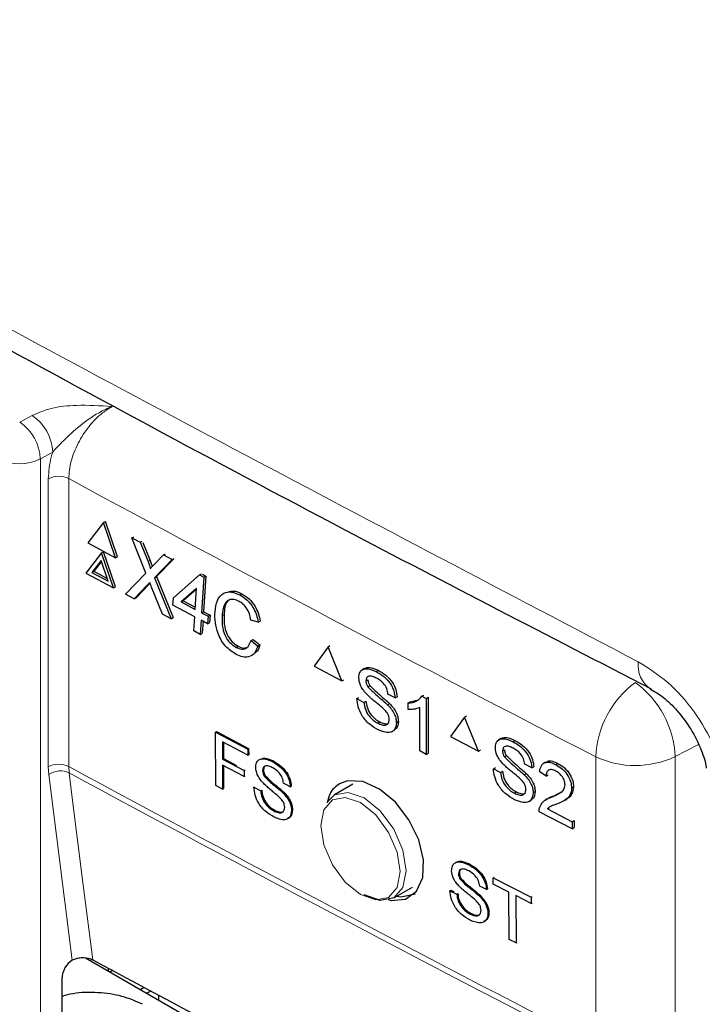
# Paper-space layout 'Blatt2' of a CAD drawing. Header units: millimetres. Extents: x 5 to 418, y 2 to 292.
# Tile 40 of 60: x 101.48 to 110.67, y 186.7 to 199.96. Entities that reach past the tile are written whole.
import ezdxf

# ---------------------------------------------------------------- set-up
doc = ezdxf.new("R2010")
doc.units = ezdxf.units.MM

psp = doc.layouts.new('Blatt2')

# ---------------------------------------------------------------- linework, layer by layer
at = {"color": 7, "linetype": 'Continuous', "lineweight": 18}
for p, q in [((101.483, 194.538), (101.65, 194.631)), ((101.928, 194.138), (101.761, 194.045)), ((101.761, 194.045), (101.761, 166.717)), ((101.868, 189.902), (101.868, 193.778)), ((102.143, 193.779), (102.143, 189.903)), ((103.211, 192.662), (103.238, 192.677)), ((103.199, 192.344), (103.227, 192.358)), ((110.623, 190.2), (110.308, 190.037)), ((109.24, 186.159), (109.24, 190.035)), ((110.308, 190.037), (110.308, 186.161)), ((101.874, 189.797), (101.868, 189.902)), ((102.143, 189.903), (102.148, 189.819)), ((102.19, 187.297), (101.874, 189.797))]:
    psp.add_line(p, q, dxfattribs=at)
at = {"color": 7, "linetype": 'Continuous', "lineweight": 25}
for p, q in [((102.611, 193.188), (102.401, 192.915)), ((102.611, 193.188), (102.638, 193.202)), ((102.773, 192.715), (102.611, 193.188)), ((102.8, 192.729), (102.638, 193.202)), ((102.991, 192.984), (103.018, 192.998)), ((102.401, 192.915), (102.773, 192.715)), ((103.183, 192.509), (102.991, 192.984)), ((102.991, 192.984), (103.106, 192.923)), ((103.106, 192.923), (103.132, 192.937)), ((103.106, 192.923), (103.211, 192.662)), ((103.14, 192.919), (103.238, 192.677)), ((102.585, 192.781), (102.375, 192.508)), ((102.585, 192.781), (102.612, 192.795)), ((102.747, 192.308), (102.585, 192.781)), ((102.774, 192.323), (102.612, 192.795)), ((102.773, 192.715), (102.8, 192.729)), ((103.29, 192.62), (103.42, 192.755)), ((103.42, 192.755), (103.446, 192.769)), ((103.42, 192.755), (103.536, 192.693)), ((102.578, 192.679), (102.454, 192.518)), ((102.583, 192.665), (102.481, 192.532)), ((102.674, 192.4), (102.578, 192.679)), ((103.536, 192.693), (103.298, 192.446)), ((103.553, 192.696), (103.325, 192.46)), ((103.536, 192.693), (103.562, 192.706)), ((102.375, 192.508), (102.747, 192.308)), ((102.454, 192.518), (102.481, 192.532)), ((102.454, 192.518), (102.674, 192.4)), ((102.481, 192.532), (102.662, 192.435)), ((102.907, 192.223), (103.183, 192.509)), ((103.298, 192.446), (103.325, 192.46)), ((103.325, 192.46), (103.548, 191.908)), ((103.552, 192.177), (103.903, 192.486)), ((103.903, 192.486), (103.93, 192.5)), ((103.903, 192.486), (103.964, 192.453)), ((103.945, 192.492), (103.991, 192.467)), ((103.991, 192.467), (103.96, 191.988)), ((103.964, 192.453), (103.991, 192.467)), ((103.199, 192.344), (103.023, 192.161)), ((103.227, 192.358), (103.05, 192.175)), ((103.239, 192.371), (103.227, 192.358)), ((103.298, 192.446), (103.521, 191.894)), ((103.964, 192.453), (103.933, 191.973)), ((102.747, 192.308), (102.774, 192.323)), ((103.023, 192.161), (102.907, 192.223)), ((103.406, 191.956), (103.259, 192.319)), ((103.864, 192.3), (103.659, 192.12)), ((103.864, 192.29), (103.686, 192.134)), ((103.846, 192.02), (103.864, 192.3)), ((104.449, 192.214), (104.476, 192.228)), ((103.023, 192.161), (103.05, 192.175)), ((103.546, 192.077), (103.552, 192.177)), ((103.84, 191.92), (103.546, 192.077)), ((103.659, 192.12), (103.686, 192.134)), ((103.659, 192.12), (103.846, 192.02)), ((103.686, 192.134), (103.848, 192.047)), ((103.521, 191.894), (103.406, 191.956)), ((103.933, 191.973), (103.96, 191.988)), ((103.933, 191.973), (104.019, 191.927)), ((103.96, 191.988), (104.046, 191.941)), ((104.019, 191.927), (104.046, 191.941)), ((104.046, 191.941), (104.04, 191.841)), ((104.208, 191.936), (104.235, 191.95)), ((103.521, 191.894), (103.548, 191.908)), ((103.828, 191.73), (103.84, 191.92)), ((103.926, 191.873), (103.914, 191.683)), ((104.013, 191.827), (103.926, 191.873)), ((103.952, 191.86), (103.941, 191.698)), ((104.019, 191.927), (104.013, 191.827)), ((104.013, 191.827), (104.04, 191.841)), ((104.694, 191.848), (104.597, 191.876)), ((104.694, 191.848), (104.721, 191.862)), ((103.914, 191.683), (103.828, 191.73)), ((103.914, 191.683), (103.941, 191.698)), ((104.598, 191.602), (104.625, 191.616)), ((104.598, 191.602), (104.691, 191.525)), ((104.625, 191.616), (104.718, 191.54)), ((104.691, 191.525), (104.718, 191.54)), ((104.396, 191.508), (104.423, 191.522)), ((105.635, 191.514), (105.447, 191.253)), ((105.635, 191.514), (105.661, 191.531)), ((105.823, 191.056), (105.635, 191.514)), ((105.447, 191.253), (105.823, 191.056)), ((106.123, 191.223), (106.093, 191.205)), ((106.285, 191.181), (106.311, 191.198)), ((105.823, 191.056), (105.849, 191.072)), ((106.145, 191.056), (106.171, 191.073)), ((106.17, 190.977), (106.196, 190.994)), ((106.538, 190.827), (106.442, 190.878)), ((106.023, 190.819), (106.049, 190.835)), ((106.023, 190.819), (106.119, 190.768)), ((106.119, 190.768), (106.145, 190.785)), ((106.437, 190.736), (106.463, 190.752)), ((106.538, 190.827), (106.564, 190.844)), ((106.712, 190.76), (106.739, 190.777)), ((106.712, 190.671), (106.712, 190.76)), ((106.739, 190.777), (106.847, 190.802)), ((106.9, 190.849), (106.927, 190.866)), ((106.9, 190.849), (106.956, 190.819)), ((106.956, 190.819), (106.983, 190.836)), ((106.956, 190.819), (106.956, 190.068)), ((106.983, 190.836), (106.983, 190.085)), ((106.869, 190.114), (106.869, 190.699)), ((106.304, 190.488), (106.33, 190.505)), ((106.555, 190.492), (106.581, 190.509)), ((107.471, 190.568), (107.282, 190.307)), ((107.471, 190.568), (107.498, 190.585)), ((107.66, 190.111), (107.471, 190.568)), ((104.121, 190.366), (104.135, 190.374)), ((104.123, 189.647), (104.121, 190.366)), ((104.121, 190.366), (104.553, 190.137)), ((104.135, 190.374), (104.566, 190.146)), ((106.5, 190.375), (106.53, 190.394)), ((104.553, 190.055), (104.213, 190.235)), ((104.213, 190.235), (104.213, 190.004)), ((104.226, 190.227), (104.227, 190.013)), ((107.282, 190.307), (107.66, 190.111)), ((107.961, 190.279), (107.932, 190.261)), ((108.126, 190.238), (108.151, 190.255)), ((104.553, 190.137), (104.566, 190.146)), ((104.553, 190.137), (104.553, 190.055)), ((104.566, 190.146), (104.567, 190.063)), ((106.956, 190.068), (106.869, 190.114)), ((106.956, 190.068), (106.983, 190.085)), ((107.66, 190.111), (107.686, 190.128)), ((107.985, 190.113), (108.01, 190.129)), ((104.213, 190.004), (104.227, 190.013)), ((104.213, 190.004), (104.504, 189.85)), ((104.227, 190.013), (104.404, 189.919)), ((104.553, 190.055), (104.567, 190.063)), ((104.886, 189.971), (104.899, 189.979)), ((108.009, 190.034), (108.035, 190.05)), ((108.564, 189.964), (108.535, 189.945)), ((108.704, 189.929), (108.73, 189.946)), ((104.504, 189.768), (104.213, 189.921)), ((104.213, 189.921), (104.214, 189.599)), ((104.227, 189.914), (104.228, 189.607)), ((104.504, 189.85), (104.517, 189.859)), ((104.504, 189.85), (104.504, 189.768)), ((104.753, 189.851), (104.766, 189.859)), ((107.862, 189.875), (107.888, 189.891)), ((107.862, 189.875), (107.958, 189.824)), ((107.958, 189.824), (107.984, 189.841)), ((108.278, 189.793), (108.304, 189.81)), ((108.379, 189.885), (108.283, 189.935)), ((108.379, 189.885), (108.405, 189.902)), ((108.572, 189.776), (108.485, 189.831)), ((104.504, 189.768), (104.517, 189.776)), ((104.776, 189.775), (104.789, 189.784)), ((105.126, 189.632), (105.035, 189.68)), ((108.572, 189.776), (108.598, 189.792)), ((104.214, 189.599), (104.123, 189.647)), ((104.214, 189.599), (104.228, 189.607)), ((104.637, 189.624), (104.65, 189.632)), ((104.637, 189.624), (104.728, 189.575)), ((104.728, 189.575), (104.742, 189.584)), ((105.031, 189.544), (105.044, 189.553)), ((105.126, 189.632), (105.14, 189.64)), ((105.971, 189.665), (105.722, 189.521)), ((108.144, 189.545), (108.17, 189.562)), ((108.397, 189.55), (108.423, 189.567)), ((108.67, 189.507), (108.786, 189.566)), ((108.915, 189.612), (108.941, 189.629)), ((105.62, 189.42), (105.722, 189.521)), ((108.342, 189.433), (108.371, 189.452)), ((108.587, 189.469), (108.557, 189.45)), ((108.643, 189.49), (108.669, 189.507)), ((108.826, 189.452), (108.855, 189.471)), ((104.905, 189.307), (104.918, 189.315)), ((105.144, 189.311), (105.157, 189.319)), ((108.923, 189.064), (108.476, 189.296)), ((108.589, 189.334), (108.615, 189.35)), ((108.589, 189.334), (108.923, 189.16)), ((108.923, 189.16), (108.95, 189.177)), ((108.923, 189.16), (108.923, 189.064)), ((108.95, 189.177), (108.95, 189.081)), ((108.923, 189.064), (108.95, 189.081)), ((107.524, 188.584), (107.538, 188.592)), ((107.391, 188.461), (107.405, 188.47)), ((107.415, 188.386), (107.429, 188.394)), ((107.859, 188.404), (107.872, 188.413)), ((107.86, 188.321), (107.859, 188.404)), ((107.859, 188.404), (108.371, 188.144)), ((106.521, 188.135), (106.771, 188.279)), ((107.277, 188.231), (107.29, 188.24)), ((107.277, 188.231), (107.369, 188.184)), ((107.29, 188.24), (107.329, 188.22)), ((107.769, 188.248), (107.677, 188.295)), ((107.769, 188.248), (107.782, 188.256)), ((108.07, 188.214), (107.86, 188.321)), ((107.369, 188.184), (107.382, 188.193)), ((107.673, 188.158), (107.686, 188.166)), ((108.076, 187.576), (108.07, 188.214)), ((108.372, 188.061), (108.162, 188.167)), ((108.162, 188.167), (108.168, 187.529)), ((108.371, 188.144), (108.384, 188.153)), ((108.371, 188.144), (108.372, 188.061)), ((108.372, 188.061), (108.385, 188.069)), ((107.548, 187.918), (107.561, 187.926)), ((107.789, 187.926), (107.801, 187.934)), ((108.168, 187.529), (108.076, 187.576)), ((108.168, 187.529), (108.181, 187.537)), ((102.19, 187.297), (102.195, 187.3)), ((102.37, 187.329), (107.307, 184.479)), ((102.673, 187.19), (102.673, 187.154)), ((102.735, 187.157), (102.702, 187.138)), ((102.053, 186.399), (102.053, 187.058)), ((103.159, 186.928), (103.112, 186.901)), ((103.247, 186.881), (103.197, 186.852)), ((103.352, 186.825), (103.352, 186.762))]:
    psp.add_line(p, q, dxfattribs=at)
at = {"color": 7, "linetype": 'Continuous', "lineweight": 18, "flags": 128}
for points in [[(102.148, 189.819), (102.187, 189.517), (102.339, 188.307), (102.466, 187.302)], [(105.722, 189.521), (105.721, 189.521), (105.905, 189.556), (106.121, 189.481), (106.338, 189.306), (106.521, 189.059), (106.644, 188.776), (106.687, 188.501), (106.644, 188.276), (106.521, 188.135), (106.521, 188.135)], [(106.072, 188.18), (106.277, 188.109), (106.451, 188.143), (106.567, 188.276), (106.608, 188.49), (106.567, 188.75), (106.451, 189.018), (106.277, 189.252), (106.072, 189.418), (105.867, 189.489), (105.693, 189.455), (105.577, 189.322), (105.536, 189.108), (105.577, 188.848), (105.693, 188.58), (105.867, 188.346), (106.072, 188.18)]]:
    psp.add_lwpolyline(points, dxfattribs=at)
at = {"color": 7, "linetype": 'Continuous', "lineweight": 25, "flags": 128}
for points in [[(106.443, 188.113), (106.483, 188.1), (106.678, 188.118), (106.826, 188.226), (106.91, 188.41), (106.92, 188.65), (106.856, 188.919), (106.725, 189.186), (106.542, 189.423), (106.327, 189.601), (106.104, 189.701), (105.899, 189.712), (105.79, 189.672), (105.79, 189.672)], [(106.521, 188.135), (106.338, 188.099), (106.121, 188.175)], [(106.565, 188.16), (106.615, 188.152), (106.815, 188.189)]]:
    psp.add_lwpolyline(points, dxfattribs=at)
at = {"color": 7, "linetype": 'Continuous', "lineweight": 18}
for centre, radius, start, end in [((101.304, 194.111), 0.624, 2.4792, 56.3611), ((101.137, 194.018), 0.624, 2.4792, 56.3611), ((101.483, 194.595), 0.616, 242.6565, 296.7662), ((102.007, 193.501), 0.31, 63.8368, 116.6779), ((293.641, 548.207), 402.853, 241.61753, 242.75876), ((110.192, 191.264), 0.382, 172.6413, 236.177), ((110.535, 189.986), 1.295, 126.0261, 177.8015), ((109.02, 189.987), 1.289, 2.2312, 54.2597), ((109.773, 191.166), 1.249, 244.78, 295.3751), ((102.007, 189.625), 0.31, 63.8368, 116.6779), ((102.031, 189.566), 0.279, 65.0933, 124.1373), ((293.641, 544.331), 402.853, 241.61753, 242.75876), ((293.643, 544.241), 402.847, 241.61758, 242.75876)]:
    psp.add_arc(centre, radius, start, end, dxfattribs=at)
at = {"color": 7, "linetype": 'Continuous', "lineweight": 25}
for centre, major_axis, ratio, start_param, end_param in [((102.197, 187.138), (0.103, 0.172), 0.587369, 0.847258, 2.36515), ((376.157, 361.79), (400.469, 6.162), 0.587275, 3.950946, 3.967413)]:
    psp.add_ellipse(centre, major_axis=major_axis, ratio=ratio, start_param=start_param, end_param=end_param, dxfattribs=at)
at = {"color": 7, "linetype": 'Continuous', "lineweight": 18}
for points, knots in [([(76.432, 210.583), (78.508, 209.254), (82.661, 206.596), (90.245, 202.021), (99.212, 196.873), (106.278, 193.167), (109.813, 191.313)], [0, 0, 0, 0, 0.1970476, 0.3942021, 0.6969067, 1, 1, 1, 1]), ([(101.65, 194.631), (101.733, 194.666), (101.909, 194.742), (102.293, 194.777), (102.566, 194.76), (102.726, 194.75), (102.727, 194.749)], [0, 0, 0, 0, 0.270433, 0.574379, 0.997264, 1, 1, 1, 1]), ([(102.727, 194.749), (102.726, 194.749), (102.667, 194.727), (102.507, 194.652), (102.278, 194.484), (102.074, 194.296), (101.968, 194.182), (101.928, 194.138)], [0, 0, 0, 0, 0.003577, 0.201161, 0.547594, 0.825502, 1, 1, 1, 1]), ([(102.727, 194.749), (102.683, 194.723), (102.575, 194.656), (102.411, 194.488), (102.263, 194.26), (102.162, 194.01), (102.15, 193.856), (102.143, 193.779)], [0, 0, 0, 0, 0.142149, 0.356934, 0.571413, 0.78572, 1, 1, 1, 1]), ([(101.868, 193.778), (101.875, 193.874), (101.883, 193.991), (101.921, 194.115), (101.928, 194.138)], [0, 0, 0, 0, 0.818315, 1, 1, 1, 1]), ([(109.813, 191.313), (109.948, 191.229), (110.218, 191.061), (110.578, 190.651), (110.851, 190.18), (110.959, 189.841), (110.988, 189.676), (110.989, 189.669)], [0, 0, 0, 0, 0.247376, 0.494647, 0.741802, 0.988682, 1, 1, 1, 1])]:
    psp.add_open_spline(points, degree=3, knots=knots, dxfattribs=at)
at = {"color": 7, "linetype": 'Continuous', "lineweight": 25}
for points, knots in [([(76.598, 210.22), (77.955, 209.347), (80.892, 207.455), (85.522, 204.6), (90.466, 201.646), (95.505, 198.741), (100.634, 195.887), (105.457, 193.287), (108.606, 191.662), (109.984, 190.951)], [0, 0, 0, 0, 0.129176, 0.279748, 0.430402, 0.581177, 0.731953, 0.88267, 1, 1, 1, 1]), ([(103.211, 192.662), (103.218, 192.645), (103.227, 192.621), (103.238, 192.59), (103.24, 192.576), (103.241, 192.569)], [0, 0, 0, 0, 0.561277, 0.781763, 1, 1, 1, 1]), ([(103.238, 192.677), (103.245, 192.659), (103.254, 192.635), (103.264, 192.608), (103.266, 192.598), (103.266, 192.595)], [0, 0, 0, 0, 0.642738, 0.895224, 1, 1, 1, 1]), ([(103.241, 192.569), (103.25, 192.579), (103.266, 192.596), (103.283, 192.613), (103.29, 192.62)], [0, 0, 0, 0, 0.56, 1, 1, 1, 1]), ([(103.235, 192.38), (103.228, 192.374), (103.216, 192.361), (103.205, 192.349), (103.199, 192.344)], [0, 0, 0, 0, 0.560002, 1, 1, 1, 1]), ([(103.259, 192.319), (103.255, 192.331), (103.246, 192.351), (103.238, 192.371), (103.235, 192.38)], [0, 0, 0, 0, 0.56, 1, 1, 1, 1]), ([(104.113, 191.986), (104.12, 192.041), (104.134, 192.149), (104.218, 192.247), (104.333, 192.263), (104.41, 192.23), (104.449, 192.214)], [0, 0, 0, 0, 0.2804925, 0.5595697, 0.7796153, 1, 1, 1, 1]), ([(104.301, 192.258), (104.321, 192.263), (104.374, 192.276), (104.437, 192.247), (104.476, 192.228)], [0, 0, 0, 0, 0.372035, 1, 1, 1, 1]), ([(104.449, 192.214), (104.481, 192.194), (104.547, 192.153), (104.624, 192.053), (104.674, 191.947), (104.687, 191.881), (104.694, 191.848)], [0, 0, 0, 0, 0.280081, 0.559449, 0.779549, 1, 1, 1, 1]), ([(104.476, 192.228), (104.509, 192.208), (104.574, 192.167), (104.652, 192.067), (104.701, 191.961), (104.714, 191.895), (104.721, 191.862)], [0, 0, 0, 0, 0.280081, 0.559449, 0.779549, 1, 1, 1, 1]), ([(104.438, 192.127), (104.414, 192.137), (104.366, 192.159), (104.3, 192.151), (104.228, 192.091), (104.216, 192), (104.208, 191.936)], [0, 0, 0, 0, 0.187223, 0.373906, 0.560736, 1, 1, 1, 1]), ([(104.287, 192.124), (104.285, 192.123), (104.245, 192.09), (104.24, 192.019), (104.235, 191.95)], [0, 0, 0, 0, 0.04544, 1, 1, 1, 1]), ([(104.597, 191.876), (104.591, 191.904), (104.58, 191.96), (104.541, 192.038), (104.49, 192.095), (104.456, 192.116), (104.438, 192.127)], [0, 0, 0, 0, 0.280553, 0.559739, 0.779654, 1, 1, 1, 1]), ([(104.399, 191.413), (104.349, 191.445), (104.249, 191.507), (104.15, 191.683), (104.112, 191.846), (104.112, 191.94), (104.113, 191.986)], [0, 0, 0, 0, 0.279955, 0.558088, 0.778912, 1, 1, 1, 1]), ([(104.208, 191.936), (104.207, 191.893), (104.205, 191.808), (104.237, 191.674), (104.311, 191.565), (104.368, 191.527), (104.396, 191.508)], [0, 0, 0, 0, 0.281245, 0.560716, 0.780138, 1, 1, 1, 1]), ([(104.235, 191.95), (104.234, 191.907), (104.232, 191.822), (104.265, 191.689), (104.339, 191.579), (104.395, 191.541), (104.423, 191.522)], [0, 0, 0, 0, 0.281245, 0.560716, 0.780138, 1, 1, 1, 1]), ([(104.396, 191.508), (104.422, 191.497), (104.474, 191.475), (104.557, 191.499), (104.582, 191.563), (104.598, 191.602)], [0, 0, 0, 0, 0.280711, 0.560905, 1, 1, 1, 1]), ([(104.718, 191.54), (104.707, 191.502), (104.694, 191.459), (104.662, 191.441), (104.658, 191.438)], [0, 0, 0, 0, 0.865837, 1, 1, 1, 1]), ([(104.691, 191.525), (104.677, 191.491), (104.65, 191.424), (104.573, 191.375), (104.485, 191.374), (104.428, 191.4), (104.399, 191.413)], [0, 0, 0, 0, 0.2802563, 0.5595462, 0.7795894, 1, 1, 1, 1]), ([(104.423, 191.522), (104.45, 191.51), (104.498, 191.489), (104.536, 191.506), (104.554, 191.513)], [0, 0, 0, 0, 0.553095, 1, 1, 1, 1]), ([(106.049, 191.1), (106.051, 191.122), (106.056, 191.166), (106.09, 191.209), (106.164, 191.233), (106.235, 191.203), (106.285, 191.181)], [0, 0, 0, 0, 0.187029, 0.374124, 0.56114, 1, 1, 1, 1]), ([(106.124, 191.223), (106.139, 191.229), (106.19, 191.252), (106.261, 191.221), (106.312, 191.199)], [0, 0, 0, 0, 0.279492, 1, 1, 1, 1]), ([(106.285, 191.181), (106.319, 191.161), (106.386, 191.121), (106.473, 191.028), (106.527, 190.921), (106.534, 190.858), (106.538, 190.827)], [0, 0, 0, 0, 0.280797, 0.560151, 0.779877, 1, 1, 1, 1]), ([(106.312, 191.199), (106.346, 191.179), (106.413, 191.138), (106.5, 191.046), (106.554, 190.938), (106.561, 190.876), (106.565, 190.844)], [0, 0, 0, 0, 0.280797, 0.560151, 0.779877, 1, 1, 1, 1]), ([(106.15, 190.885), (106.134, 190.902), (106.104, 190.938), (106.06, 191.013), (106.053, 191.067), (106.049, 191.1)], [0, 0, 0, 0, 0.281445, 0.562273, 1, 1, 1, 1]), ([(106.289, 191.093), (106.271, 191.102), (106.234, 191.12), (106.185, 191.125), (106.151, 191.101), (106.147, 191.071), (106.145, 191.056)], [0, 0, 0, 0, 0.28129, 0.56082, 0.78068, 1, 1, 1, 1]), ([(106.145, 191.056), (106.146, 191.042), (106.148, 191.016), (106.163, 190.989), (106.17, 190.977)], [0, 0, 0, 0, 0.559617, 1, 1, 1, 1]), ([(106.172, 191.073), (106.173, 191.059), (106.175, 191.033), (106.19, 191.006), (106.196, 190.994)], [0, 0, 0, 0, 0.559617, 1, 1, 1, 1]), ([(106.442, 190.878), (106.438, 190.902), (106.431, 190.951), (106.376, 191.041), (106.322, 191.073), (106.289, 191.093)], [0, 0, 0, 0, 0.281097, 0.560287, 1, 1, 1, 1]), ([(106.387, 190.677), (106.36, 190.701), (106.315, 190.74), (106.253, 190.79), (106.2, 190.834), (106.166, 190.868), (106.15, 190.885)], [0, 0, 0, 0, 0.339939, 0.560025, 0.780082, 1, 1, 1, 1]), ([(106.17, 190.977), (106.219, 190.931), (106.307, 190.847), (106.397, 190.77), (106.437, 190.736)], [0, 0, 0, 0, 0.558382, 1, 1, 1, 1]), ([(106.196, 190.994), (106.246, 190.948), (106.334, 190.864), (106.424, 190.787), (106.464, 190.753)], [0, 0, 0, 0, 0.558382, 1, 1, 1, 1]), ([(109.979, 190.945), (110.035, 190.913), (110.147, 190.847), (110.346, 190.655), (110.53, 190.407), (110.662, 190.139), (110.722, 189.95), (110.728, 189.885), (110.729, 189.88)], [0, 0, 0, 0, 0.188489, 0.376383, 0.582477, 0.797295, 0.986135, 1, 1, 1, 1]), ([(106.308, 190.399), (106.268, 190.422), (106.189, 190.468), (106.09, 190.583), (106.034, 190.71), (106.027, 190.782), (106.023, 190.819)], [0, 0, 0, 0, 0.280814, 0.559563, 0.77962, 1, 1, 1, 1]), ([(106.119, 190.768), (106.123, 190.737), (106.131, 190.676), (106.181, 190.587), (106.243, 190.525), (106.283, 190.5), (106.304, 190.488)], [0, 0, 0, 0, 0.280632, 0.558674, 0.779197, 1, 1, 1, 1]), ([(106.146, 190.785), (106.15, 190.755), (106.157, 190.693), (106.208, 190.604), (106.27, 190.542), (106.31, 190.517), (106.331, 190.505)], [0, 0, 0, 0, 0.280632, 0.558674, 0.779197, 1, 1, 1, 1]), ([(106.437, 190.736), (106.455, 190.716), (106.491, 190.677), (106.53, 190.611), (106.552, 190.546), (106.554, 190.51), (106.555, 190.492)], [0, 0, 0, 0, 0.280371, 0.559909, 0.779859, 1, 1, 1, 1]), ([(106.464, 190.753), (106.482, 190.733), (106.518, 190.694), (106.557, 190.628), (106.579, 190.563), (106.581, 190.527), (106.582, 190.509)], [0, 0, 0, 0, 0.280371, 0.559909, 0.779859, 1, 1, 1, 1]), ([(106.712, 190.76), (106.755, 190.764), (106.83, 190.771), (106.879, 190.825), (106.9, 190.849)], [0, 0, 0, 0, 0.5604274, 1, 1, 1, 1]), ([(106.459, 190.537), (106.458, 190.551), (106.456, 190.578), (106.431, 190.631), (106.403, 190.659), (106.387, 190.677)], [0, 0, 0, 0, 0.2800885, 0.5599705, 1, 1, 1, 1]), ([(106.869, 190.699), (106.842, 190.689), (106.794, 190.67), (106.737, 190.671), (106.712, 190.671)], [0, 0, 0, 0, 0.559686, 1, 1, 1, 1]), ([(106.304, 190.488), (106.324, 190.479), (106.365, 190.46), (106.418, 190.46), (106.452, 190.488), (106.457, 190.521), (106.459, 190.537)], [0, 0, 0, 0, 0.280917, 0.560813, 0.780502, 1, 1, 1, 1]), ([(106.555, 190.492), (106.55, 190.458), (106.539, 190.391), (106.446, 190.344), (106.361, 190.378), (106.308, 190.399)], [0, 0, 0, 0, 0.279942, 0.56008, 1, 1, 1, 1]), ([(106.331, 190.505), (106.351, 190.496), (106.391, 190.479), (106.437, 190.474), (106.451, 190.488), (106.454, 190.491)], [0, 0, 0, 0, 0.449079, 0.896524, 1, 1, 1, 1]), ([(106.582, 190.509), (106.578, 190.473), (106.573, 190.421), (106.537, 190.406), (106.526, 190.402)], [0, 0, 0, 0, 0.704788, 1, 1, 1, 1]), ([(107.888, 190.156), (107.89, 190.178), (107.895, 190.222), (107.929, 190.265), (108.003, 190.289), (108.075, 190.259), (108.126, 190.238)], [0, 0, 0, 0, 0.187029, 0.374124, 0.56114, 1, 1, 1, 1]), ([(107.963, 190.279), (107.977, 190.286), (108.03, 190.309), (108.101, 190.278), (108.152, 190.256)], [0, 0, 0, 0, 0.281316, 1, 1, 1, 1]), ([(108.126, 190.238), (108.16, 190.218), (108.227, 190.179), (108.315, 190.086), (108.368, 189.978), (108.376, 189.916), (108.379, 189.885)], [0, 0, 0, 0, 0.280797, 0.560151, 0.779877, 1, 1, 1, 1]), ([(108.152, 190.256), (108.186, 190.236), (108.254, 190.196), (108.342, 190.103), (108.395, 189.996), (108.402, 189.934), (108.406, 189.902)], [0, 0, 0, 0, 0.2807972, 0.5601508, 0.7798767, 1, 1, 1, 1]), ([(107.989, 189.941), (107.974, 189.959), (107.943, 189.994), (107.899, 190.069), (107.892, 190.123), (107.888, 190.156)], [0, 0, 0, 0, 0.281445, 0.562273, 1, 1, 1, 1]), ([(108.13, 190.15), (108.111, 190.159), (108.074, 190.176), (108.024, 190.181), (107.991, 190.158), (107.987, 190.128), (107.985, 190.113)], [0, 0, 0, 0, 0.28129, 0.56082, 0.78068, 1, 1, 1, 1]), ([(107.985, 190.113), (107.986, 190.098), (107.988, 190.072), (108.003, 190.045), (108.009, 190.034)], [0, 0, 0, 0, 0.5596169, 1, 1, 1, 1]), ([(108.011, 190.13), (108.013, 190.115), (108.015, 190.089), (108.029, 190.063), (108.036, 190.051)], [0, 0, 0, 0, 0.559617, 1, 1, 1, 1]), ([(108.283, 189.935), (108.279, 189.96), (108.272, 190.008), (108.217, 190.098), (108.163, 190.13), (108.13, 190.15)], [0, 0, 0, 0, 0.281097, 0.560287, 1, 1, 1, 1]), ([(104.661, 189.893), (104.663, 189.914), (104.668, 189.956), (104.7, 189.997), (104.77, 190.02), (104.838, 189.991), (104.886, 189.971)], [0, 0, 0, 0, 0.187029, 0.374124, 0.56114, 1, 1, 1, 1]), ([(104.739, 190.009), (104.747, 190.012), (104.79, 190.03), (104.85, 190.002), (104.899, 189.979)], [0, 0, 0, 0, 0.180423, 1, 1, 1, 1]), ([(104.886, 189.971), (104.918, 189.951), (104.982, 189.913), (105.065, 189.824), (105.116, 189.721), (105.123, 189.661), (105.126, 189.632)], [0, 0, 0, 0, 0.280797, 0.560151, 0.779877, 1, 1, 1, 1]), ([(104.899, 189.979), (104.931, 189.96), (104.995, 189.922), (105.078, 189.833), (105.129, 189.729), (105.136, 189.67), (105.14, 189.64)], [0, 0, 0, 0, 0.280797, 0.560151, 0.779877, 1, 1, 1, 1]), ([(108.228, 189.734), (108.2, 189.758), (108.156, 189.797), (108.093, 189.847), (108.04, 189.891), (108.006, 189.924), (107.989, 189.941)], [0, 0, 0, 0, 0.3399393, 0.5600249, 0.7800825, 1, 1, 1, 1]), ([(108.009, 190.034), (108.059, 189.987), (108.147, 189.904), (108.238, 189.827), (108.278, 189.793)], [0, 0, 0, 0, 0.558382, 1, 1, 1, 1]), ([(108.036, 190.051), (108.085, 190.005), (108.174, 189.922), (108.265, 189.845), (108.305, 189.81)], [0, 0, 0, 0, 0.558382, 1, 1, 1, 1]), ([(108.485, 189.831), (108.49, 189.861), (108.5, 189.923), (108.559, 189.966), (108.632, 189.962), (108.68, 189.94), (108.704, 189.929)], [0, 0, 0, 0, 0.280235, 0.558893, 0.779132, 1, 1, 1, 1]), ([(108.569, 189.958), (108.577, 189.965), (108.599, 189.986), (108.66, 189.978), (108.707, 189.957), (108.731, 189.946)], [0, 0, 0, 0, 0.209748, 0.604311, 1, 1, 1, 1]), ([(108.731, 189.946), (108.761, 189.928), (108.82, 189.893), (108.891, 189.804), (108.935, 189.71), (108.939, 189.656), (108.941, 189.629)], [0, 0, 0, 0, 0.280482, 0.559644, 0.779749, 1, 1, 1, 1]), ([(104.757, 189.687), (104.743, 189.704), (104.714, 189.737), (104.672, 189.81), (104.665, 189.861), (104.661, 189.893)], [0, 0, 0, 0, 0.281445, 0.562273, 1, 1, 1, 1]), ([(104.89, 189.886), (104.872, 189.894), (104.837, 189.912), (104.79, 189.916), (104.758, 189.894), (104.754, 189.865), (104.753, 189.851)], [0, 0, 0, 0, 0.28129, 0.56082, 0.78068, 1, 1, 1, 1]), ([(104.753, 189.851), (104.754, 189.837), (104.756, 189.812), (104.77, 189.787), (104.776, 189.775)], [0, 0, 0, 0, 0.5596169, 1, 1, 1, 1]), ([(104.793, 189.912), (104.787, 189.909), (104.77, 189.899), (104.768, 189.875), (104.766, 189.86)], [0, 0, 0, 0, 0.394344, 1, 1, 1, 1]), ([(104.766, 189.86), (104.767, 189.846), (104.769, 189.821), (104.783, 189.795), (104.79, 189.784)], [0, 0, 0, 0, 0.559617, 1, 1, 1, 1]), ([(105.035, 189.68), (105.032, 189.703), (105.024, 189.75), (104.972, 189.836), (104.921, 189.867), (104.89, 189.886)], [0, 0, 0, 0, 0.281097, 0.560287, 1, 1, 1, 1]), ([(108.148, 189.456), (108.109, 189.479), (108.029, 189.525), (107.929, 189.64), (107.873, 189.766), (107.865, 189.838), (107.862, 189.875)], [0, 0, 0, 0, 0.280814, 0.559563, 0.77962, 1, 1, 1, 1]), ([(107.958, 189.824), (107.962, 189.794), (107.97, 189.733), (108.021, 189.644), (108.083, 189.582), (108.124, 189.557), (108.144, 189.545)], [0, 0, 0, 0, 0.280632, 0.558674, 0.779197, 1, 1, 1, 1]), ([(107.985, 189.842), (107.989, 189.811), (107.997, 189.75), (108.047, 189.661), (108.109, 189.599), (108.15, 189.574), (108.171, 189.562)], [0, 0, 0, 0, 0.280632, 0.558674, 0.779197, 1, 1, 1, 1]), ([(108.305, 189.81), (108.323, 189.791), (108.359, 189.752), (108.399, 189.686), (108.42, 189.621), (108.423, 189.585), (108.424, 189.567)], [0, 0, 0, 0, 0.280371, 0.559909, 0.779859, 1, 1, 1, 1]), ([(108.702, 189.843), (108.683, 189.851), (108.645, 189.868), (108.6, 189.858), (108.576, 189.823), (108.573, 189.791), (108.572, 189.776)], [0, 0, 0, 0, 0.28041, 0.559489, 0.779375, 1, 1, 1, 1]), ([(108.827, 189.657), (108.824, 189.677), (108.82, 189.718), (108.784, 189.777), (108.743, 189.819), (108.716, 189.835), (108.702, 189.843)], [0, 0, 0, 0, 0.27908, 0.558612, 0.779043, 1, 1, 1, 1]), ([(108.704, 189.929), (108.734, 189.911), (108.793, 189.876), (108.865, 189.787), (108.908, 189.693), (108.912, 189.639), (108.915, 189.612)], [0, 0, 0, 0, 0.280482, 0.559644, 0.779749, 1, 1, 1, 1]), ([(104.983, 189.488), (104.957, 189.51), (104.915, 189.548), (104.856, 189.596), (104.805, 189.639), (104.773, 189.671), (104.757, 189.687)], [0, 0, 0, 0, 0.3399393, 0.5600249, 0.7800825, 1, 1, 1, 1]), ([(104.776, 189.775), (104.803, 189.746), (104.849, 189.697), (104.917, 189.644), (104.975, 189.597), (105.012, 189.562), (105.031, 189.544)], [0, 0, 0, 0, 0.3384083, 0.5589741, 0.7795351, 1, 1, 1, 1]), ([(104.79, 189.784), (104.817, 189.754), (104.862, 189.705), (104.931, 189.652), (104.989, 189.605), (105.026, 189.57), (105.044, 189.553)], [0, 0, 0, 0, 0.3384083, 0.5589741, 0.7795351, 1, 1, 1, 1]), ([(108.3, 189.595), (108.299, 189.609), (108.297, 189.636), (108.272, 189.688), (108.244, 189.717), (108.228, 189.734)], [0, 0, 0, 0, 0.2800885, 0.5599705, 1, 1, 1, 1]), ([(108.278, 189.793), (108.296, 189.774), (108.333, 189.735), (108.372, 189.668), (108.394, 189.604), (108.396, 189.568), (108.397, 189.55)], [0, 0, 0, 0, 0.280371, 0.559909, 0.779859, 1, 1, 1, 1]), ([(104.909, 189.222), (104.871, 189.244), (104.796, 189.288), (104.701, 189.398), (104.647, 189.52), (104.64, 189.589), (104.637, 189.624)], [0, 0, 0, 0, 0.280814, 0.559563, 0.77962, 1, 1, 1, 1]), ([(104.728, 189.575), (104.732, 189.546), (104.74, 189.487), (104.788, 189.402), (104.847, 189.342), (104.885, 189.319), (104.905, 189.307)], [0, 0, 0, 0, 0.280632, 0.558674, 0.779197, 1, 1, 1, 1]), ([(104.742, 189.584), (104.746, 189.554), (104.753, 189.496), (104.801, 189.411), (104.86, 189.351), (104.899, 189.327), (104.918, 189.316)], [0, 0, 0, 0, 0.280632, 0.558674, 0.779197, 1, 1, 1, 1]), ([(105.031, 189.544), (105.048, 189.525), (105.082, 189.488), (105.12, 189.424), (105.14, 189.363), (105.143, 189.328), (105.144, 189.311)], [0, 0, 0, 0, 0.280371, 0.559909, 0.779859, 1, 1, 1, 1]), ([(105.044, 189.553), (105.062, 189.534), (105.096, 189.496), (105.133, 189.433), (105.154, 189.371), (105.156, 189.337), (105.157, 189.319)], [0, 0, 0, 0, 0.280371, 0.559909, 0.779859, 1, 1, 1, 1]), ([(105.79, 189.672), (105.74, 189.635), (105.66, 189.576), (105.634, 189.459), (105.624, 189.414)], [0, 0, 0, 0, 0.620461, 1, 1, 1, 1]), ([(108.144, 189.545), (108.165, 189.536), (108.206, 189.517), (108.259, 189.518), (108.293, 189.546), (108.298, 189.579), (108.3, 189.595)], [0, 0, 0, 0, 0.2809172, 0.5608127, 0.7805018, 1, 1, 1, 1]), ([(108.397, 189.55), (108.391, 189.516), (108.38, 189.449), (108.288, 189.401), (108.201, 189.435), (108.148, 189.456)], [0, 0, 0, 0, 0.279942, 0.56008, 1, 1, 1, 1]), ([(108.171, 189.562), (108.191, 189.553), (108.231, 189.536), (108.278, 189.531), (108.292, 189.546), (108.295, 189.549)], [0, 0, 0, 0, 0.447952, 0.894275, 1, 1, 1, 1]), ([(108.424, 189.567), (108.42, 189.531), (108.415, 189.479), (108.378, 189.464), (108.368, 189.46)], [0, 0, 0, 0, 0.708021, 1, 1, 1, 1]), ([(108.643, 189.49), (108.687, 189.509), (108.747, 189.534), (108.815, 189.589), (108.823, 189.634), (108.827, 189.657)], [0, 0, 0, 0, 0.561313, 0.781386, 1, 1, 1, 1]), ([(108.915, 189.612), (108.91, 189.579), (108.901, 189.512), (108.827, 189.446), (108.764, 189.419), (108.725, 189.402)], [0, 0, 0, 0, 0.278741, 0.558834, 1, 1, 1, 1]), ([(108.941, 189.629), (108.936, 189.596), (108.927, 189.53), (108.885, 189.487), (108.858, 189.474), (108.855, 189.472)], [0, 0, 0, 0, 0.468699, 0.939669, 1, 1, 1, 1]), ([(105.052, 189.354), (105.051, 189.367), (105.049, 189.393), (105.025, 189.443), (104.999, 189.471), (104.983, 189.488)], [0, 0, 0, 0, 0.280089, 0.55997, 1, 1, 1, 1]), ([(108.485, 189.358), (108.497, 189.381), (108.516, 189.419), (108.559, 189.453), (108.599, 189.474), (108.628, 189.485), (108.643, 189.49)], [0, 0, 0, 0, 0.3394111, 0.559525, 0.7797523, 1, 1, 1, 1]), ([(108.588, 189.469), (108.6, 189.477), (108.626, 189.492), (108.655, 189.502), (108.67, 189.507)], [0, 0, 0, 0, 0.4918896, 1, 1, 1, 1]), ([(104.905, 189.307), (104.924, 189.298), (104.963, 189.28), (105.013, 189.28), (105.046, 189.307), (105.05, 189.339), (105.052, 189.354)], [0, 0, 0, 0, 0.280917, 0.560813, 0.780502, 1, 1, 1, 1]), ([(105.144, 189.311), (105.139, 189.279), (105.128, 189.214), (105.041, 189.169), (104.959, 189.202), (104.909, 189.222)], [0, 0, 0, 0, 0.279942, 0.56008, 1, 1, 1, 1]), ([(104.918, 189.316), (104.937, 189.307), (104.975, 189.29), (105.019, 189.285), (105.033, 189.299), (105.035, 189.302)], [0, 0, 0, 0, 0.450401, 0.899165, 1, 1, 1, 1]), ([(105.157, 189.319), (105.153, 189.285), (105.146, 189.228), (105.104, 189.213), (105.087, 189.207)], [0, 0, 0, 0, 0.593627, 1, 1, 1, 1]), ([(108.476, 189.296), (108.476, 189.308), (108.477, 189.331), (108.482, 189.35), (108.485, 189.358)], [0, 0, 0, 0, 0.559956, 1, 1, 1, 1]), ([(108.725, 189.402), (108.708, 189.396), (108.681, 189.386), (108.644, 189.371), (108.614, 189.357), (108.597, 189.341), (108.589, 189.334)], [0, 0, 0, 0, 0.3400378, 0.5600628, 0.7800895, 1, 1, 1, 1]), ([(107.299, 188.502), (107.301, 188.523), (107.305, 188.565), (107.337, 188.607), (107.407, 188.631), (107.476, 188.603), (107.524, 188.584)], [0, 0, 0, 0, 0.187029, 0.374124, 0.56114, 1, 1, 1, 1]), ([(107.376, 188.619), (107.384, 188.623), (107.428, 188.641), (107.488, 188.614), (107.538, 188.592)], [0, 0, 0, 0, 0.178962, 1, 1, 1, 1]), ([(107.397, 188.297), (107.382, 188.313), (107.353, 188.347), (107.31, 188.419), (107.303, 188.47), (107.299, 188.502)], [0, 0, 0, 0, 0.281445, 0.562273, 1, 1, 1, 1]), ([(107.529, 188.499), (107.511, 188.507), (107.475, 188.524), (107.428, 188.527), (107.397, 188.505), (107.393, 188.476), (107.391, 188.461)], [0, 0, 0, 0, 0.28129, 0.56082, 0.78068, 1, 1, 1, 1]), ([(107.431, 188.523), (107.425, 188.52), (107.408, 188.51), (107.406, 188.485), (107.405, 188.47)], [0, 0, 0, 0, 0.3962712, 1, 1, 1, 1]), ([(107.524, 188.584), (107.557, 188.565), (107.621, 188.528), (107.706, 188.44), (107.758, 188.337), (107.765, 188.277), (107.769, 188.248)], [0, 0, 0, 0, 0.280797, 0.560151, 0.779877, 1, 1, 1, 1]), ([(107.677, 188.295), (107.673, 188.318), (107.665, 188.364), (107.612, 188.45), (107.56, 188.48), (107.529, 188.499)], [0, 0, 0, 0, 0.281097, 0.560287, 1, 1, 1, 1]), ([(107.538, 188.592), (107.57, 188.574), (107.635, 188.536), (107.719, 188.448), (107.771, 188.346), (107.778, 188.286), (107.782, 188.256)], [0, 0, 0, 0, 0.280797, 0.560151, 0.779877, 1, 1, 1, 1]), ([(107.391, 188.461), (107.393, 188.447), (107.395, 188.422), (107.409, 188.397), (107.415, 188.386)], [0, 0, 0, 0, 0.559617, 1, 1, 1, 1]), ([(107.405, 188.47), (107.406, 188.456), (107.408, 188.431), (107.422, 188.405), (107.429, 188.394)], [0, 0, 0, 0, 0.5596169, 1, 1, 1, 1]), ([(107.415, 188.386), (107.443, 188.356), (107.489, 188.308), (107.559, 188.256), (107.617, 188.21), (107.655, 188.175), (107.673, 188.158)], [0, 0, 0, 0, 0.338408, 0.558974, 0.779535, 1, 1, 1, 1]), ([(107.429, 188.394), (107.456, 188.365), (107.502, 188.317), (107.572, 188.265), (107.63, 188.218), (107.668, 188.184), (107.687, 188.167)], [0, 0, 0, 0, 0.338408, 0.558974, 0.779535, 1, 1, 1, 1]), ([(107.553, 187.833), (107.515, 187.854), (107.439, 187.897), (107.343, 188.006), (107.288, 188.127), (107.28, 188.196), (107.277, 188.231)], [0, 0, 0, 0, 0.2808135, 0.5595629, 0.7796198, 1, 1, 1, 1]), ([(107.626, 188.101), (107.6, 188.123), (107.557, 188.16), (107.497, 188.207), (107.446, 188.249), (107.413, 188.281), (107.397, 188.297)], [0, 0, 0, 0, 0.339939, 0.560025, 0.780082, 1, 1, 1, 1]), ([(107.369, 188.184), (107.373, 188.155), (107.381, 188.096), (107.43, 188.011), (107.49, 187.952), (107.529, 187.929), (107.548, 187.918)], [0, 0, 0, 0, 0.280632, 0.558674, 0.779197, 1, 1, 1, 1]), ([(107.382, 188.193), (107.386, 188.163), (107.394, 188.105), (107.443, 188.02), (107.503, 187.961), (107.542, 187.938), (107.562, 187.927)], [0, 0, 0, 0, 0.280632, 0.5586744, 0.7791973, 1, 1, 1, 1]), ([(107.696, 187.968), (107.695, 187.981), (107.693, 188.007), (107.669, 188.057), (107.642, 188.084), (107.626, 188.101)], [0, 0, 0, 0, 0.280089, 0.55997, 1, 1, 1, 1]), ([(107.673, 188.158), (107.691, 188.14), (107.726, 188.103), (107.764, 188.039), (107.785, 187.978), (107.787, 187.943), (107.789, 187.926)], [0, 0, 0, 0, 0.2803713, 0.5599089, 0.7798589, 1, 1, 1, 1]), ([(107.687, 188.167), (107.704, 188.148), (107.739, 188.111), (107.777, 188.048), (107.798, 187.986), (107.801, 187.952), (107.802, 187.934)], [0, 0, 0, 0, 0.280371, 0.559909, 0.779859, 1, 1, 1, 1]), ([(107.548, 187.918), (107.568, 187.909), (107.607, 187.892), (107.657, 187.893), (107.69, 187.92), (107.694, 187.952), (107.696, 187.968)], [0, 0, 0, 0, 0.280917, 0.560813, 0.780502, 1, 1, 1, 1]), ([(107.789, 187.926), (107.784, 187.893), (107.774, 187.828), (107.686, 187.782), (107.604, 187.813), (107.553, 187.833)], [0, 0, 0, 0, 0.279942, 0.56008, 1, 1, 1, 1]), ([(107.562, 187.927), (107.581, 187.918), (107.619, 187.902), (107.663, 187.898), (107.677, 187.912), (107.68, 187.915)], [0, 0, 0, 0, 0.451095, 0.90055, 1, 1, 1, 1]), ([(107.802, 187.934), (107.798, 187.9), (107.791, 187.843), (107.749, 187.827), (107.731, 187.82)], [0, 0, 0, 0, 0.592206, 1, 1, 1, 1]), ([(102.195, 187.3), (102.211, 187.307), (102.246, 187.323), (102.311, 187.333), (102.38, 187.331), (102.432, 187.318), (102.458, 187.306), (102.466, 187.302)], [0, 0, 0, 0, 0.205259, 0.434181, 0.662401, 0.889163, 1, 1, 1, 1]), ([(103.137, 186.703), (103.048, 186.743), (102.87, 186.822), (102.537, 186.867), (102.251, 186.864), (102.102, 186.823), (102.053, 186.81)], [0, 0, 0, 0, 0.2862085, 0.5723592, 0.8601264, 1, 1, 1, 1])]:
    psp.add_open_spline(points, degree=3, knots=knots, dxfattribs=at)

doc.saveas('drawing.dxf')
